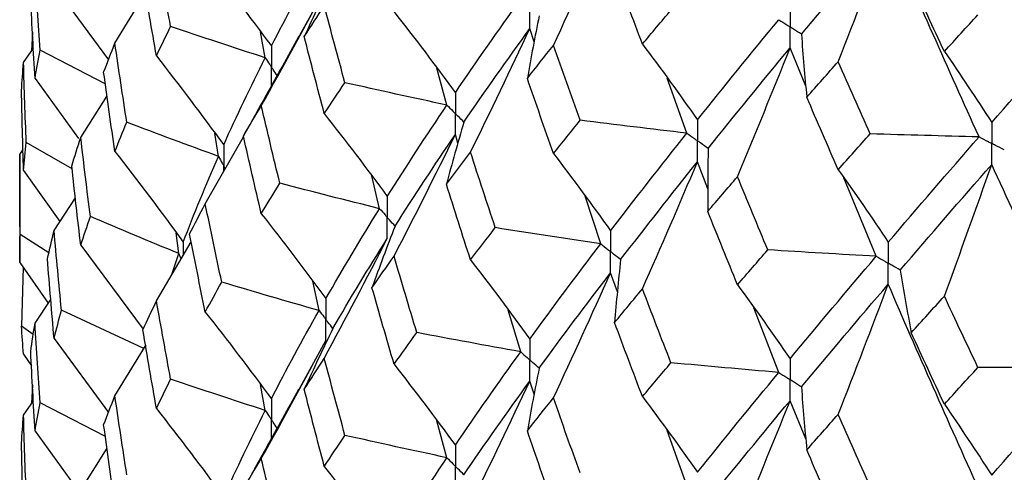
# Paper-space layout '_Isometric' of a CAD drawing. Header units: millimetres. Extents: x -25 to 231, y -14 to 362.
# Tile 26 of 58: x -19.75 to -12.79, y 32.06 to 35.26. Entities that reach past the tile are written whole.
import ezdxf

# ---------------------------------------------------------------- set-up
doc = ezdxf.new("R2010")
doc.units = ezdxf.units.MM

psp = doc.layouts.new('_Isometric')

# ---------------------------------------------------------------- linework, layer by layer
at = {"color": 7, "linetype": 'Continuous', "lineweight": 25}
for p, q in [((-19.5068, 35.4974), (-19.1227, 34.9759)), ((-19.077, 35.0935), (-18.8574, 35.4533)), ((-17.7815, 35.1289), (-17.5859, 35.4852)), ((-19.6596, 35.1726), (-19.6668, 35.0399)), ((-18.0142, 34.9909), (-18.0485, 35.1752)), ((-16.1136, 35.1037), (-16.1446, 35.1976)), ((-19.7229, 34.9577), (-19.6534, 35.0594)), ((-19.1448, 34.8062), (-19.6062, 35.0445)), ((-14.1942, 34.7911), (-14.3057, 35.0604)), ((-16.7308, 34.6567), (-16.8015, 34.9167)), ((-19.6418, 34.8453), (-19.334, 34.4206)), ((-15.0353, 34.4586), (-15.1745, 34.8479)), ((-19.3184, 34.4279), (-19.1329, 34.7224)), ((-18.0939, 34.5709), (-18.169, 34.439)), ((-18.3447, 34.2943), (-18.3706, 34.4591)), ((-16.6527, 34.3874), (-16.6711, 34.4487)), ((-19.3796, 34.2078), (-19.7038, 34.3936)), ((-18.4382, 33.9585), (-18.1678, 34.4335)), ((-19.75, 34.3085), (-19.7266, 34.3421)), ((-19.75, 34.3085), (-19.75, 33.5454)), ((-14.8863, 34.0651), (-14.9602, 34.2566)), ((-19.7229, 34.1944), (-19.4661, 33.8336)), ((-17.2061, 33.9253), (-17.2625, 34.1567)), ((-13.6964, 33.5894), (-13.926, 34.1436)), ((-19.5068, 33.7709), (-19.3564, 34.0026)), ((-15.6439, 33.6773), (-15.7545, 34.0132)), ((-18.6249, 33.6084), (-18.6437, 33.7551)), ((-19.5436, 33.6141), (-19.7475, 33.7439)), ((-18.7834, 33.2752), (-18.5379, 33.6909)), ((-19.3184, 33.6665), (-18.8764, 33.0735)), ((-19.75, 33.5454), (-19.5484, 33.257)), ((-18.6778, 33.454), (-18.6249, 33.6084)), ((-19.7266, 33.512), (-19.737, 33.0965)), ((-15.5249, 33.3369), (-15.5737, 33.4732)), ((-17.6343, 33.2058), (-17.6786, 33.4122)), ((-19.6418, 33.1168), (-19.53, 33.2846)), ((-18.8723, 32.9386), (-19.4548, 33.2089)), ((-16.2095, 32.9144), (-16.2982, 33.2091)), ((-14.3856, 32.7687), (-14.5622, 33.226)), ((-19.6539, 33.0377), (-19.737, 33.0965)), ((-19.5068, 33.0075), (-19.1229, 32.4856)), ((-17.7819, 32.6373), (-17.5859, 32.9943)), ((-19.077, 32.6035), (-18.8573, 32.963)), ((-19.7229, 32.8981), (-19.6669, 32.816)), ((-16.1136, 32.6141), (-16.1446, 32.7081)), ((-19.6596, 32.682), (-19.6669, 32.5482)), ((-18.0142, 32.4999), (-18.0484, 32.6839)), ((-19.7229, 32.4661), (-19.6534, 32.5679)), ((-14.194, 32.2998), (-14.3057, 32.5692)), ((-19.1446, 32.315), (-19.6062, 32.5533)), ((-16.7307, 32.1661), (-16.8016, 32.4266)), ((-15.0353, 31.9691), (-15.1746, 32.3581)), ((-19.6418, 32.3536), (-19.3346, 31.9304)), ((-19.3184, 31.938), (-19.1329, 32.2326)), ((-18.0886, 32.0889), (-18.1689, 31.9478))]:
    psp.add_line(p, q, dxfattribs=at)
at = {"color": 8, "linetype": 'Continuous', "lineweight": 25}
for p, q in [((-18.5942, 33.6894), (-18.5941, 33.5957)), ((-18.6081, 33.572), (-18.6249, 33.6084))]:
    psp.add_line(p, q, dxfattribs=at)
at = {"color": 7, "linetype": 'Continuous', "lineweight": 25}
for points in [[(-15.9781, 35.0786), (-15.8407, 35.3734), (-15.7059, 35.6687), (-15.5737, 35.9644)], [(-14.2252, 35.1572), (-14.0256, 35.3968), (-13.8212, 35.6382), (-13.6119, 35.8826)], [(-13.9654, 34.9635), (-13.8453, 35.2697), (-13.7274, 35.576), (-13.6119, 35.8826)], [(-12.9697, 34.4324), (-13.1886, 34.9136), (-13.4026, 35.3965), (-13.6119, 35.8826)], [(-18.6831, 35.212), (-18.7173, 35.3968), (-18.7507, 35.5818), (-18.7834, 35.7668)], [(-18.4382, 35.6867), (-18.2796, 35.4848), (-18.124, 35.2807), (-17.9716, 35.0744)], [(-17.9716, 35.0744), (-17.8655, 35.2808), (-17.753, 35.4879), (-17.6343, 35.6964)], [(-19.6062, 35.0445), (-19.6189, 35.2317), (-19.6308, 35.4191), (-19.6418, 35.6066)], [(-18.7834, 35.0037), (-18.816, 35.1889), (-18.8478, 35.3743), (-18.8788, 35.5598)], [(-17.5368, 35.5699), (-17.6062, 35.4271), (-17.6735, 35.2839), (-17.7387, 35.1405)], [(-15.3486, 35.0876), (-15.4151, 35.2622), (-15.4809, 35.4371), (-15.546, 35.6123)], [(-13.2153, 35.0352), (-13.2937, 35.2029), (-13.3716, 35.3708), (-13.4488, 35.5391)], [(-18.0425, 34.6526), (-17.8874, 34.9294), (-17.7352, 35.2069), (-17.5859, 35.4852)], [(-19.6418, 34.8453), (-19.6528, 35.0328), (-19.663, 35.2203), (-19.6724, 35.4077)], [(-17.7387, 35.1405), (-17.6924, 35.2127), (-17.6453, 35.2852), (-17.5974, 35.3579)], [(-17.4515, 34.815), (-17.5009, 34.9957), (-17.5495, 35.1767), (-17.5974, 35.3579)], [(-16.6711, 34.7446), (-16.5232, 34.9618), (-16.3693, 35.1817), (-16.2095, 35.4039)], [(-17.104, 35.3159), (-16.9569, 35.1279), (-16.8126, 34.9375), (-16.6711, 34.7446)], [(-16.079, 35.2879), (-16.1089, 35.1406), (-16.1367, 34.9931), (-16.1623, 34.8456)], [(-15.3486, 35.0876), (-15.2822, 35.1675), (-15.2151, 35.2476), (-15.1473, 35.3281)], [(-13.2153, 35.0352), (-13.1369, 35.1214), (-13.058, 35.2078), (-12.9785, 35.2946)], [(-12.8809, 34.5341), (-12.6608, 34.7856), (-12.4364, 35.039), (-12.2075, 35.296)], [(-18.7834, 35.0037), (-18.7507, 35.073), (-18.7173, 35.1424), (-18.6831, 35.212)], [(-18.0142, 34.9909), (-18.2382, 35.0635), (-18.4612, 35.1372), (-18.6831, 35.212)], [(-14.9602, 34.5529), (-14.7739, 34.7861), (-14.5823, 35.022), (-14.3856, 35.2601)], [(-17.5974, 34.5965), (-17.6453, 34.7777), (-17.6924, 34.959), (-17.7387, 35.1405)], [(-16.6109, 34.5368), (-16.4614, 34.7545), (-16.3058, 34.9749), (-16.1446, 35.1976)], [(-16.5637, 34.3244), (-16.4212, 34.615), (-16.2815, 34.9061), (-16.1446, 35.1976)], [(-14.2252, 35.1572), (-14.2148, 35.009), (-14.2023, 34.8608), (-14.1875, 34.7127)], [(-19.1566, 34.8887), (-19.1309, 34.9568), (-19.1044, 35.0251), (-19.077, 35.0935)], [(-18.9926, 34.5353), (-19.0216, 34.7212), (-19.0497, 34.9073), (-19.077, 35.0935)], [(-16.1623, 34.8456), (-16.1016, 34.923), (-16.0402, 35.0007), (-15.9781, 35.0786)], [(-15.7898, 34.5496), (-15.8532, 34.7257), (-15.916, 34.902), (-15.9781, 35.0786)], [(-15.3486, 35.0876), (-15.2166, 34.9121), (-15.0871, 34.7338), (-14.9602, 34.5529)], [(-19.6418, 34.8453), (-19.6308, 34.9117), (-19.6189, 34.9781), (-19.6062, 35.0445)], [(-18.7834, 35.0037), (-18.6218, 34.7967), (-18.4634, 34.5877), (-18.308, 34.3766)], [(-14.8845, 34.3511), (-14.6968, 34.585), (-14.5037, 34.8216), (-14.3057, 35.0604)], [(-14.6771, 34.1512), (-14.5509, 34.454), (-14.4271, 34.757), (-14.3057, 35.0604)], [(-13.2153, 35.0352), (-13.1016, 34.8712), (-12.9901, 34.7041), (-12.8809, 34.5341)], [(-19.737, 34.7589), (-19.7331, 34.8252), (-19.7285, 34.8915), (-19.7229, 34.9577)], [(-19.7038, 34.3936), (-19.711, 34.5817), (-19.7174, 34.7698), (-19.7229, 34.9577)], [(-18.308, 34.3766), (-18.2165, 34.58), (-18.1185, 34.7849), (-18.0142, 34.9909)], [(-14.1875, 34.7127), (-14.114, 34.796), (-14.04, 34.8796), (-13.9654, 34.9635)], [(-13.7396, 34.4541), (-13.8155, 34.6237), (-13.8907, 34.7935), (-13.9654, 34.9635)], [(-19.077, 34.3301), (-19.1044, 34.5161), (-19.1309, 34.7023), (-19.1566, 34.8887)], [(-17.5974, 34.5965), (-17.5495, 34.6692), (-17.5009, 34.742), (-17.4515, 34.815)], [(-16.7308, 34.6567), (-16.9718, 34.7083), (-17.212, 34.7611), (-17.4515, 34.815)], [(-15.9781, 34.3151), (-16.0402, 34.4915), (-16.1016, 34.6684), (-16.1623, 34.8456)], [(-19.7229, 34.1944), (-19.7285, 34.3825), (-19.7331, 34.5707), (-19.737, 34.7589)], [(-17.152, 34.0117), (-17.0176, 34.2254), (-16.8771, 34.4402), (-16.7308, 34.6567)], [(-13.9654, 34.2007), (-14.04, 34.3711), (-14.1141, 34.5417), (-14.1875, 34.7127)], [(-18.169, 34.439), (-18.1276, 34.51), (-18.0855, 34.5813), (-18.0425, 34.6526)], [(-17.9114, 34.1048), (-17.9559, 34.2873), (-17.9996, 34.4699), (-18.0425, 34.6526)], [(-17.5974, 34.5965), (-17.446, 34.404), (-17.2975, 34.209), (-17.152, 34.0117)], [(-19.077, 34.3301), (-19.0497, 34.3983), (-19.0216, 34.4667), (-18.9926, 34.5353)], [(-18.3447, 34.2943), (-18.5618, 34.3736), (-18.7778, 34.4539), (-18.9926, 34.5353)], [(-16.6109, 34.5368), (-16.654, 34.3906), (-16.6951, 34.2441), (-16.7339, 34.0975)], [(-15.9781, 34.3151), (-15.916, 34.3929), (-15.8532, 34.4711), (-15.7898, 34.5496)], [(-15.0353, 34.4586), (-15.2873, 34.4877), (-15.5388, 34.518), (-15.7898, 34.5496)], [(-17.104, 33.5893), (-16.9569, 33.8752), (-16.8126, 34.1617), (-16.6711, 34.4487)], [(-17.0973, 33.802), (-16.9612, 34.0162), (-16.8191, 34.2317), (-16.6711, 34.4487)], [(-15.5737, 33.7691), (-15.3998, 33.996), (-15.2203, 34.226), (-15.0353, 34.4586)], [(-13.9654, 34.2007), (-13.8907, 34.2849), (-13.8155, 34.3693), (-13.7396, 34.4541)], [(-12.9697, 34.4324), (-13.2264, 34.4384), (-13.4831, 34.4457), (-13.7396, 34.4541)], [(-19.7229, 34.1944), (-19.7174, 34.2608), (-19.711, 34.3272), (-19.7038, 34.3936)], [(-19.3817, 34.2262), (-19.3614, 34.2932), (-19.3403, 34.3605), (-19.3184, 34.4279)], [(-19.2502, 33.8689), (-19.2737, 34.055), (-19.2965, 34.2414), (-19.3184, 34.4279)], [(-18.0425, 33.8895), (-18.0855, 34.0725), (-18.1276, 34.2556), (-18.169, 34.439)], [(-13.6119, 33.6885), (-13.4026, 33.9337), (-13.1884, 34.1818), (-12.9697, 34.4324)], [(-19.7475, 33.7439), (-19.7492, 33.9321), (-19.75, 34.1203), (-19.75, 34.3085)], [(-19.077, 34.3301), (-18.913, 34.1185), (-18.7521, 33.9049), (-18.5942, 33.6894)], [(-16.7339, 34.0975), (-16.6779, 34.1728), (-16.6212, 34.2485), (-16.5637, 34.3244)], [(-16.3893, 33.7912), (-16.4481, 33.9686), (-16.5063, 34.1463), (-16.5637, 34.3244)], [(-15.9781, 34.3151), (-15.8407, 34.1357), (-15.7059, 33.9537), (-15.5737, 33.7691)], [(-14.8845, 34.3511), (-14.8876, 34.2028), (-14.8885, 34.0545), (-14.8872, 33.9062)], [(-18.5942, 33.6894), (-18.5177, 33.8894), (-18.4345, 34.0911), (-18.3447, 34.2943)], [(-15.5029, 33.5652), (-15.3276, 33.7927), (-15.1466, 34.0233), (-14.9602, 34.2566)], [(-15.3486, 33.3589), (-15.2166, 33.6578), (-15.0871, 33.957), (-14.9602, 34.2566)], [(-13.5269, 33.4915), (-13.3163, 33.7375), (-13.1008, 33.9864), (-12.8809, 34.2379)], [(-13.2153, 33.3073), (-13.1017, 33.6174), (-12.9902, 33.9276), (-12.8809, 34.2379)], [(-12.2074, 32.8057), (-12.4363, 33.2801), (-12.6609, 33.7577), (-12.8809, 34.2379)], [(-19.3184, 33.6665), (-19.3403, 33.8531), (-19.3614, 34.0396), (-19.3817, 34.2262)], [(-13.9654, 34.2007), (-13.8452, 34.0328), (-13.7274, 33.8621), (-13.6119, 33.6885)], [(-18.0425, 33.8895), (-17.9996, 33.9611), (-17.9559, 34.0329), (-17.9114, 34.1048)], [(-17.2061, 33.9253), (-17.4421, 33.984), (-17.6772, 34.0439), (-17.9114, 34.1048)], [(-16.5637, 33.563), (-16.6212, 33.741), (-16.6779, 33.9192), (-16.7339, 34.0975)], [(-14.8872, 33.9062), (-14.8178, 33.9875), (-14.7478, 34.0692), (-14.6771, 34.1512)], [(-14.4632, 33.6343), (-14.5351, 33.8063), (-14.6064, 33.9786), (-14.6771, 34.1512)], [(-18.5494, 33.7479), (-18.5131, 33.8179), (-18.4761, 33.8881), (-18.4382, 33.9585)], [(-18.3223, 33.4064), (-18.3617, 33.5902), (-18.4004, 33.7743), (-18.4382, 33.9585)], [(-18.0425, 33.8895), (-17.8873, 33.6922), (-17.7351, 33.4926), (-17.5859, 33.2906)], [(-17.5859, 33.2906), (-17.4655, 33.5005), (-17.3388, 33.7122), (-17.2061, 33.9253)], [(-14.6771, 33.3876), (-14.7478, 33.5601), (-14.8178, 33.7329), (-14.8872, 33.9062)], [(-19.3184, 33.6665), (-19.2965, 33.734), (-19.2737, 33.8014), (-19.2502, 33.8689)], [(-18.6249, 33.6084), (-18.8346, 33.6942), (-19.043, 33.7811), (-19.2502, 33.8689)], [(-19.5539, 33.5702), (-19.539, 33.6371), (-19.5234, 33.704), (-19.5068, 33.7709)], [(-19.4548, 33.2089), (-19.473, 33.3962), (-19.4903, 33.5835), (-19.5068, 33.7709)], [(-17.0973, 33.802), (-17.1537, 33.6573), (-17.208, 33.5123), (-17.2602, 33.3671)], [(-16.5637, 33.563), (-16.5063, 33.6388), (-16.4481, 33.7149), (-16.3893, 33.7912)], [(-15.6439, 33.6773), (-15.8929, 33.714), (-16.1414, 33.752), (-16.3893, 33.7912)], [(-19.75, 33.5454), (-19.75, 33.6115), (-19.7492, 33.6777), (-19.7475, 33.7439)], [(-18.4382, 33.1951), (-18.4761, 33.3791), (-18.5131, 33.5634), (-18.5494, 33.7479)], [(-17.5974, 32.8682), (-17.446, 33.15), (-17.2976, 33.4324), (-17.152, 33.7154)], [(-17.5368, 33.0794), (-17.4147, 33.2896), (-17.2864, 33.5018), (-17.152, 33.7154)], [(-16.1446, 33.0043), (-15.9833, 33.227), (-15.8163, 33.451), (-15.6439, 33.6773)], [(-14.6771, 33.3876), (-14.6064, 33.4695), (-14.5351, 33.5517), (-14.4632, 33.6343)], [(-13.6964, 33.5894), (-13.9522, 33.6031), (-14.2078, 33.6181), (-14.4632, 33.6343)], [(-19.5068, 33.0075), (-19.5234, 33.195), (-19.539, 33.3826), (-19.5539, 33.5702)], [(-17.2602, 33.3671), (-17.2089, 33.441), (-17.1568, 33.5151), (-17.104, 33.5893)], [(-16.9434, 33.0503), (-16.9977, 33.2298), (-17.0512, 33.4095), (-17.104, 33.5893)], [(-16.5637, 33.563), (-16.4212, 33.3793), (-16.2815, 33.1931), (-16.1446, 33.0043)], [(-15.5029, 33.5652), (-15.5194, 33.4172), (-15.5337, 33.2691), (-15.5458, 33.1209)], [(-14.3057, 32.8651), (-14.1077, 33.1033), (-13.9045, 33.3449), (-13.6964, 33.5894)], [(-16.079, 32.7983), (-15.9161, 33.0216), (-15.7476, 33.2464), (-15.5737, 33.4732)], [(-15.9781, 32.5884), (-15.8407, 32.8829), (-15.7059, 33.1779), (-15.5737, 33.4732)], [(-13.5269, 33.4915), (-13.5032, 33.3439), (-13.4772, 33.1963), (-13.4491, 33.0489)], [(-18.4382, 33.1951), (-18.4004, 33.2653), (-18.3617, 33.3357), (-18.3223, 33.4064)], [(-17.6343, 33.2058), (-17.8646, 33.2715), (-18.094, 33.3384), (-18.3223, 33.4064)], [(-17.104, 32.8262), (-17.1568, 33.0063), (-17.2089, 33.1866), (-17.2602, 33.3671)], [(-15.5458, 33.1209), (-15.4807, 33.1999), (-15.415, 33.2792), (-15.3486, 33.3589)], [(-15.1476, 32.837), (-15.2152, 33.0106), (-15.2823, 33.1846), (-15.3486, 33.3589)], [(-14.6771, 33.3876), (-14.5509, 33.2162), (-14.4271, 33.042), (-14.3057, 32.8651)], [(-14.2252, 32.6658), (-14.0258, 32.9047), (-13.8213, 33.1469), (-13.6119, 33.3921)], [(-13.9654, 32.4721), (-13.8452, 32.7786), (-13.7274, 33.0852), (-13.6119, 33.3921)], [(-12.9698, 31.9411), (-13.1884, 32.4212), (-13.4025, 32.9051), (-13.6119, 33.3921)], [(-18.8787, 33.0686), (-18.8477, 33.1372), (-18.816, 33.2061), (-18.7834, 33.2752)], [(-18.6832, 32.7213), (-18.7174, 32.9056), (-18.7508, 33.0903), (-18.7834, 33.2752)], [(-13.4491, 33.0489), (-13.3717, 33.1347), (-13.2938, 33.2208), (-13.2153, 33.3073)], [(-12.9782, 32.8041), (-13.0578, 32.9715), (-13.1368, 33.1392), (-13.2153, 33.3073)], [(-19.5068, 33.0075), (-19.4903, 33.0746), (-19.473, 33.1417), (-19.4548, 33.2089)], [(-18.4382, 33.1951), (-18.2797, 32.9933), (-18.1241, 32.7893), (-17.9716, 32.5831)], [(-17.9716, 32.5831), (-17.8656, 32.7886), (-17.7531, 32.9963), (-17.6343, 33.2058)], [(-19.7229, 32.8981), (-19.7285, 32.9643), (-19.7331, 33.0304), (-19.737, 33.0965)], [(-19.6724, 32.917), (-19.663, 32.9835), (-19.6528, 33.0501), (-19.6418, 33.1168)], [(-19.6062, 32.5533), (-19.6189, 32.741), (-19.6308, 32.9289), (-19.6418, 33.1168)], [(-18.7834, 32.5138), (-18.816, 32.6987), (-18.8477, 32.8836), (-18.8787, 33.0686)], [(-17.5368, 33.0794), (-17.6063, 32.9366), (-17.6737, 32.7934), (-17.7389, 32.65)], [(-15.3486, 32.5975), (-15.415, 32.7718), (-15.4807, 32.9462), (-15.5458, 33.1209)], [(-18.0425, 32.161), (-17.8873, 32.438), (-17.7351, 32.7158), (-17.5859, 32.9943)], [(-17.104, 32.8262), (-17.0512, 32.9007), (-16.9977, 32.9754), (-16.9434, 33.0503)], [(-16.2095, 32.9144), (-16.4548, 32.9585), (-16.6995, 33.0038), (-16.9434, 33.0503)], [(-13.2153, 32.5437), (-13.2938, 32.7117), (-13.3717, 32.8801), (-13.4491, 33.0489)], [(-19.6418, 32.3536), (-19.6528, 32.5413), (-19.663, 32.7291), (-19.6724, 32.917)], [(-16.6711, 32.2542), (-16.5231, 32.4722), (-16.3692, 32.6924), (-16.2095, 32.9144)], [(-17.7389, 32.65), (-17.6925, 32.7225), (-17.6453, 32.7953), (-17.5974, 32.8682)], [(-17.4513, 32.3241), (-17.5007, 32.5052), (-17.5494, 32.6866), (-17.5974, 32.8682)], [(-17.104, 32.8262), (-16.9569, 32.638), (-16.8126, 32.4473), (-16.6711, 32.2542)], [(-16.079, 32.7983), (-16.1089, 32.651), (-16.1366, 32.5035), (-16.1622, 32.3559)], [(-15.3486, 32.5975), (-15.2822, 32.6771), (-15.2152, 32.757), (-15.1476, 32.837)], [(-14.3856, 32.7687), (-14.6399, 32.7902), (-14.8939, 32.813), (-15.1476, 32.837)], [(-13.2153, 32.5437), (-13.1369, 32.6301), (-13.0578, 32.7169), (-12.9782, 32.8041)], [(-12.2074, 32.8057), (-12.4643, 32.8039), (-12.7213, 32.8034), (-12.9782, 32.8041)], [(-12.8809, 32.0426), (-12.661, 32.2934), (-12.4364, 32.5479), (-12.2074, 32.8057)], [(-18.7834, 32.5138), (-18.7508, 32.5829), (-18.7174, 32.652), (-18.6832, 32.7213)], [(-18.0142, 32.4999), (-18.2383, 32.5726), (-18.4613, 32.6464), (-18.6832, 32.7213)], [(-16.6109, 32.0462), (-16.4613, 32.2647), (-16.3058, 32.4855), (-16.1446, 32.7081)], [(-16.5637, 31.8347), (-16.4213, 32.1253), (-16.2816, 32.4165), (-16.1446, 32.7081)], [(-14.9602, 32.0633), (-14.7738, 32.2964), (-14.5823, 32.5314), (-14.3856, 32.7687)], [(-17.5974, 32.1049), (-17.6453, 32.2863), (-17.6925, 32.468), (-17.7389, 32.65)], [(-14.2252, 32.6658), (-14.2147, 32.5176), (-14.2021, 32.3694), (-14.1873, 32.2213)], [(-19.1566, 32.399), (-19.1309, 32.4671), (-19.1044, 32.5353), (-19.077, 32.6035)], [(-18.9926, 32.0457), (-19.0216, 32.2316), (-19.0497, 32.4175), (-19.077, 32.6035)], [(-16.1622, 32.3559), (-16.1015, 32.4332), (-16.0401, 32.5107), (-15.9781, 32.5884)], [(-15.7898, 32.06), (-15.8533, 32.2359), (-15.916, 32.4121), (-15.9781, 32.5884)], [(-15.3486, 32.5975), (-15.2166, 32.4222), (-15.0871, 32.2441), (-14.9602, 32.0633)], [(-14.8845, 31.8615), (-14.6967, 32.0954), (-14.5037, 32.3312), (-14.3057, 32.5692)], [(-14.6771, 31.661), (-14.5509, 31.9635), (-14.4271, 32.2662), (-14.3057, 32.5692)], [(-19.6418, 32.3536), (-19.6308, 32.4201), (-19.6189, 32.4866), (-19.6062, 32.5533)], [(-18.7834, 32.5138), (-18.6218, 32.307), (-18.4633, 32.0981), (-18.308, 31.887)], [(-18.308, 31.887), (-18.2165, 32.0905), (-18.1185, 32.2949), (-18.0142, 32.4999)], [(-13.2153, 32.5437), (-13.1017, 32.3796), (-12.9902, 32.2125), (-12.8809, 32.0426)], [(-19.737, 32.268), (-19.7331, 32.3339), (-19.7285, 32.4), (-19.7229, 32.4661)], [(-19.7038, 31.9032), (-19.711, 32.0907), (-19.7174, 32.2783), (-19.7229, 32.4661)], [(-14.1873, 32.2213), (-14.1139, 32.3045), (-14.0399, 32.3881), (-13.9654, 32.4721)], [(-13.7399, 31.9631), (-13.8156, 32.1323), (-13.8908, 32.302), (-13.9654, 32.4721)], [(-19.077, 31.8402), (-19.1044, 32.0263), (-19.1309, 32.2126), (-19.1566, 32.399)], [(-17.5974, 32.1049), (-17.5494, 32.1777), (-17.5007, 32.2507), (-17.4513, 32.3241)], [(-16.7307, 32.1661), (-16.9717, 32.2176), (-17.2119, 32.2702), (-17.4513, 32.3241)], [(-15.9781, 31.8253), (-16.0402, 32.0019), (-16.1015, 32.1788), (-16.1622, 32.3559)], [(-19.7229, 31.7047), (-19.7285, 31.8925), (-19.7331, 32.0803), (-19.737, 32.268)], [(-13.9654, 31.7106), (-14.0399, 31.8806), (-14.1139, 32.0509), (-14.1873, 32.2213)], [(-18.1689, 31.9478), (-18.1275, 32.0186), (-18.0854, 32.0897), (-18.0425, 32.161)], [(-17.9115, 31.6141), (-17.956, 31.7961), (-17.9996, 31.9784), (-18.0425, 32.161)], [(-17.152, 31.5205), (-17.0177, 31.7332), (-16.8772, 31.9485), (-16.7307, 32.1661)], [(-17.5974, 32.1049), (-17.4461, 31.9124), (-17.2976, 31.7176), (-17.152, 31.5205)]]:
    psp.add_open_spline(points, degree=3, dxfattribs=at)
for points, knots in [([(-14.3057, 35.3566), (-14.3056, 35.3167), (-14.3056, 35.2768), (-14.3055, 35.2369), (-14.3055, 35.2274), (-14.3055, 35.218), (-14.3055, 35.2086)], [0, 0, 0, 0, 0.0001466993, 0.0001466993, 0.0001466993, 0.0001813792, 0.0001813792, 0.0001813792, 0.0001813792]), ([(-16.1446, 35.1976), (-16.1445, 35.2376), (-16.1444, 35.2776), (-16.1444, 35.3175), (-16.1444, 35.327), (-16.1444, 35.3364), (-16.1444, 35.3458)], [0, 0, 0, 0, 0.0001467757, 0.0001467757, 0.0001467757, 0.0001814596, 0.0001814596, 0.0001814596, 0.0001814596]), ([(-14.3856, 35.2601), (-14.3667, 35.2478), (-14.3477, 35.2356), (-14.3287, 35.2234), (-14.321, 35.2185), (-14.3133, 35.2135), (-14.3055, 35.2086)], [0, 0, 0, 0, 0.0000851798, 0.0000851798, 0.0000851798, 0.0001198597, 0.0001198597, 0.0001198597, 0.0001198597]), ([(-14.3057, 35.0604), (-14.3056, 35.1003), (-14.3056, 35.1403), (-14.3055, 35.1802), (-14.3055, 35.1897), (-14.3055, 35.1991), (-14.3055, 35.2086)], [0, 0, 0, 0, 0.0001467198, 0.0001467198, 0.0001467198, 0.0001813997, 0.0001813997, 0.0001813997, 0.0001813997]), ([(-14.2252, 35.1572), (-14.2443, 35.1694), (-14.2633, 35.1815), (-14.2823, 35.1937), (-14.2901, 35.1986), (-14.2978, 35.2036), (-14.3055, 35.2086)], [0, 0, 0, 0, 0.0000851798, 0.0000851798, 0.0000851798, 0.0001198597, 0.0001198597, 0.0001198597, 0.0001198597]), ([(-17.7803, 35.1389), (-17.8559, 35.0009), (-17.96, 34.811), (-18.0664, 34.6232), (-18.0955, 34.5718)], [0, 0, 0, 0, 0.726291, 1, 1, 1, 1]), ([(-17.9716, 35.0744), (-17.9715, 35.0344), (-17.9714, 34.9945), (-17.9714, 34.9546), (-17.9714, 34.9451), (-17.9714, 34.9357), (-17.9714, 34.9263)], [0, 0, 0, 0, 0.0001467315, 0.0001467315, 0.0001467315, 0.0001814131, 0.0001814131, 0.0001814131, 0.0001814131]), ([(-18.0142, 34.9909), (-18.0041, 34.9756), (-17.994, 34.9603), (-17.9838, 34.945), (-17.9797, 34.9387), (-17.9756, 34.9325), (-17.9714, 34.9263)], [0, 0, 0, 0, 0.0000851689, 0.0000851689, 0.0000851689, 0.0001198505, 0.0001198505, 0.0001198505, 0.0001198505]), ([(-16.6711, 34.7446), (-16.6711, 34.7048), (-16.671, 34.6649), (-16.671, 34.625), (-16.671, 34.6156), (-16.671, 34.6062), (-16.671, 34.5967)], [0, 0, 0, 0, 0.0001465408, 0.0001465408, 0.0001465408, 0.0001812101, 0.0001812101, 0.0001812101, 0.0001812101]), ([(-16.7308, 34.6567), (-16.7167, 34.6425), (-16.7025, 34.6283), (-16.6883, 34.6141), (-16.6825, 34.6083), (-16.6768, 34.6025), (-16.671, 34.5967)], [0, 0, 0, 0, 0.0000852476, 0.0000852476, 0.0000852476, 0.0001199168, 0.0001199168, 0.0001199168, 0.0001199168]), ([(-16.6711, 34.4487), (-16.6711, 34.4886), (-16.671, 34.5285), (-16.671, 34.5684), (-16.671, 34.5778), (-16.671, 34.5873), (-16.671, 34.5967)], [0, 0, 0, 0, 0.000146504, 0.000146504, 0.000146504, 0.0001811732, 0.0001811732, 0.0001811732, 0.0001811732]), ([(-16.6109, 34.5368), (-16.6252, 34.551), (-16.6394, 34.5652), (-16.6536, 34.5794), (-16.6594, 34.5852), (-16.6652, 34.5909), (-16.671, 34.5967)], [0, 0, 0, 0, 0.0000852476, 0.0000852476, 0.0000852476, 0.0001199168, 0.0001199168, 0.0001199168, 0.0001199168]), ([(-14.9602, 34.5529), (-14.9601, 34.513), (-14.9601, 34.4731), (-14.9601, 34.4331), (-14.9601, 34.4237), (-14.9601, 34.4142), (-14.9601, 34.4048)], [0, 0, 0, 0, 0.0001467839, 0.0001467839, 0.0001467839, 0.0001814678, 0.0001814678, 0.0001814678, 0.0001814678]), ([(-12.8809, 34.5341), (-12.8808, 34.4942), (-12.8808, 34.4543), (-12.8808, 34.4144), (-12.8808, 34.4049), (-12.8808, 34.3955), (-12.8808, 34.3861)], [0, 0, 0, 0, 0.0001466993, 0.0001466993, 0.0001466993, 0.0001813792, 0.0001813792, 0.0001813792, 0.0001813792]), ([(-15.0353, 34.4586), (-15.0175, 34.4459), (-14.9997, 34.4331), (-14.9819, 34.4204), (-14.9746, 34.4152), (-14.9673, 34.41), (-14.9601, 34.4048)], [0, 0, 0, 0, 0.0000851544, 0.0000851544, 0.0000851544, 0.0001198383, 0.0001198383, 0.0001198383, 0.0001198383]), ([(-18.308, 34.3766), (-18.3079, 34.3367), (-18.3079, 34.2967), (-18.3078, 34.2568), (-18.3078, 34.2473), (-18.3078, 34.2379), (-18.3078, 34.2285)], [0, 0, 0, 0, 0.0001467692, 0.0001467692, 0.0001467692, 0.0001814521, 0.0001814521, 0.0001814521, 0.0001814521]), ([(-14.9602, 34.2566), (-14.9601, 34.2965), (-14.9601, 34.3365), (-14.9601, 34.3765), (-14.9601, 34.3859), (-14.9601, 34.3954), (-14.9601, 34.4048)], [0, 0, 0, 0, 0.0001467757, 0.0001467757, 0.0001467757, 0.0001814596, 0.0001814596, 0.0001814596, 0.0001814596]), ([(-14.8845, 34.3511), (-14.9024, 34.3638), (-14.9203, 34.3765), (-14.9382, 34.3892), (-14.9455, 34.3944), (-14.9528, 34.3996), (-14.9601, 34.4048)], [0, 0, 0, 0, 0.0000851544, 0.0000851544, 0.0000851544, 0.0001198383, 0.0001198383, 0.0001198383, 0.0001198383]), ([(-12.9697, 34.4324), (-12.9487, 34.4214), (-12.9276, 34.4104), (-12.9065, 34.3995), (-12.8979, 34.395), (-12.8894, 34.3905), (-12.8808, 34.3861)], [0, 0, 0, 0, 0.0000851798, 0.0000851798, 0.0000851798, 0.0001198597, 0.0001198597, 0.0001198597, 0.0001198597]), ([(-12.8809, 34.2379), (-12.8808, 34.2778), (-12.8808, 34.3178), (-12.8808, 34.3577), (-12.8808, 34.3672), (-12.8808, 34.3766), (-12.8808, 34.3861)], [0, 0, 0, 0, 0.0001467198, 0.0001467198, 0.0001467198, 0.0001813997, 0.0001813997, 0.0001813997, 0.0001813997]), ([(-12.7916, 34.3398), (-12.8127, 34.3508), (-12.8339, 34.3617), (-12.855, 34.3727), (-12.8636, 34.3771), (-12.8722, 34.3816), (-12.8808, 34.3861)], [0, 0, 0, 0, 0.0000851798, 0.0000851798, 0.0000851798, 0.0001198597, 0.0001198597, 0.0001198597, 0.0001198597]), ([(-18.3447, 34.2943), (-18.336, 34.2787), (-18.3273, 34.2631), (-18.3185, 34.2475), (-18.315, 34.2411), (-18.3114, 34.2348), (-18.3078, 34.2285)], [0, 0, 0, 0, 0.0000851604, 0.0000851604, 0.0000851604, 0.0001198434, 0.0001198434, 0.0001198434, 0.0001198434]), ([(-17.152, 34.0117), (-17.1519, 33.9718), (-17.1519, 33.9319), (-17.1519, 33.8919), (-17.1519, 33.8825), (-17.1519, 33.8731), (-17.1519, 33.8636)], [0, 0, 0, 0, 0.0001467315, 0.0001467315, 0.0001467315, 0.0001814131, 0.0001814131, 0.0001814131, 0.0001814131]), ([(-17.2061, 33.9253), (-17.1933, 33.9107), (-17.1805, 33.8961), (-17.1676, 33.8815), (-17.1624, 33.8755), (-17.1571, 33.8696), (-17.1519, 33.8636)], [0, 0, 0, 0, 0.0000851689, 0.0000851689, 0.0000851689, 0.0001198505, 0.0001198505, 0.0001198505, 0.0001198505]), ([(-17.152, 33.7154), (-17.1519, 33.7554), (-17.1519, 33.7954), (-17.1519, 33.8353), (-17.1519, 33.8447), (-17.1519, 33.8542), (-17.1519, 33.8636)], [0, 0, 0, 0, 0.0001467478, 0.0001467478, 0.0001467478, 0.0001814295, 0.0001814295, 0.0001814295, 0.0001814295]), ([(-17.0973, 33.802), (-17.1103, 33.8166), (-17.1232, 33.8312), (-17.1361, 33.8458), (-17.1414, 33.8517), (-17.1466, 33.8577), (-17.1519, 33.8636)], [0, 0, 0, 0, 0.0000851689, 0.0000851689, 0.0000851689, 0.0001198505, 0.0001198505, 0.0001198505, 0.0001198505]), ([(-15.5737, 33.7691), (-15.5736, 33.7292), (-15.5736, 33.6894), (-15.5736, 33.6495), (-15.5736, 33.64), (-15.5736, 33.6306), (-15.5736, 33.6212)], [0, 0, 0, 0, 0.0001465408, 0.0001465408, 0.0001465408, 0.0001812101, 0.0001812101, 0.0001812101, 0.0001812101]), ([(-13.6119, 33.6885), (-13.6119, 33.6486), (-13.6118, 33.6086), (-13.6118, 33.5687), (-13.6118, 33.5593), (-13.6118, 33.5498), (-13.6118, 33.5404)], [0, 0, 0, 0, 0.0001467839, 0.0001467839, 0.0001467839, 0.0001814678, 0.0001814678, 0.0001814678, 0.0001814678]), ([(-15.6439, 33.6773), (-15.6273, 33.6639), (-15.6106, 33.6507), (-15.5939, 33.6374), (-15.5872, 33.632), (-15.5804, 33.6266), (-15.5736, 33.6212)], [0, 0, 0, 0, 0.0000852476, 0.0000852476, 0.0000852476, 0.0001199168, 0.0001199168, 0.0001199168, 0.0001199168]), ([(-15.5737, 33.4732), (-15.5736, 33.5131), (-15.5736, 33.553), (-15.5736, 33.5929), (-15.5736, 33.6023), (-15.5736, 33.6117), (-15.5736, 33.6212)], [0, 0, 0, 0, 0.000146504, 0.000146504, 0.000146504, 0.0001811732, 0.0001811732, 0.0001811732, 0.0001811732]), ([(-15.5029, 33.5652), (-15.5197, 33.5785), (-15.5365, 33.5917), (-15.5532, 33.605), (-15.56, 33.6104), (-15.5668, 33.6158), (-15.5736, 33.6212)], [0, 0, 0, 0, 0.0000852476, 0.0000852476, 0.0000852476, 0.0001199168, 0.0001199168, 0.0001199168, 0.0001199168]), ([(-13.6964, 33.5894), (-13.6764, 33.5777), (-13.6564, 33.5661), (-13.6363, 33.5545), (-13.6282, 33.5498), (-13.62, 33.5451), (-13.6118, 33.5404)], [0, 0, 0, 0, 0.0000851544, 0.0000851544, 0.0000851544, 0.0001198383, 0.0001198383, 0.0001198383, 0.0001198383]), ([(-13.6119, 33.3921), (-13.6119, 33.4321), (-13.6118, 33.4721), (-13.6118, 33.512), (-13.6118, 33.5215), (-13.6118, 33.5309), (-13.6118, 33.5404)], [0, 0, 0, 0, 0.0001467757, 0.0001467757, 0.0001467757, 0.0001814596, 0.0001814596, 0.0001814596, 0.0001814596]), ([(-13.5269, 33.4915), (-13.5471, 33.5031), (-13.5672, 33.5146), (-13.5873, 33.5262), (-13.5955, 33.5309), (-13.6036, 33.5357), (-13.6118, 33.5404)], [0, 0, 0, 0, 0.0000851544, 0.0000851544, 0.0000851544, 0.0001198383, 0.0001198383, 0.0001198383, 0.0001198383]), ([(-17.5859, 33.2906), (-17.5858, 33.2507), (-17.5858, 33.2108), (-17.5858, 33.1708), (-17.5858, 33.1614), (-17.5858, 33.152), (-17.5858, 33.1425)], [0, 0, 0, 0, 0.0001467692, 0.0001467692, 0.0001467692, 0.0001814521, 0.0001814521, 0.0001814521, 0.0001814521]), ([(-17.6343, 33.2058), (-17.6229, 33.1908), (-17.6114, 33.1758), (-17.5998, 33.1608), (-17.5951, 33.1547), (-17.5905, 33.1486), (-17.5858, 33.1425)], [0, 0, 0, 0, 0.0000851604, 0.0000851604, 0.0000851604, 0.0001198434, 0.0001198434, 0.0001198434, 0.0001198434]), ([(-17.5859, 32.9943), (-17.5858, 33.0343), (-17.5858, 33.0742), (-17.5858, 33.1142), (-17.5858, 33.1236), (-17.5858, 33.1331), (-17.5858, 33.1425)], [0, 0, 0, 0, 0.0001467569, 0.0001467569, 0.0001467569, 0.0001814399, 0.0001814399, 0.0001814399, 0.0001814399]), ([(-17.5368, 33.0794), (-17.5485, 33.0943), (-17.5601, 33.1093), (-17.5716, 33.1242), (-17.5763, 33.1303), (-17.581, 33.1364), (-17.5858, 33.1425)], [0, 0, 0, 0, 0.0000851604, 0.0000851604, 0.0000851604, 0.0001198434, 0.0001198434, 0.0001198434, 0.0001198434]), ([(-16.1446, 33.0043), (-16.1445, 32.9644), (-16.1444, 32.9245), (-16.1444, 32.8846), (-16.1444, 32.8751), (-16.1444, 32.8657), (-16.1444, 32.8563)], [0, 0, 0, 0, 0.0001467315, 0.0001467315, 0.0001467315, 0.0001814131, 0.0001814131, 0.0001814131, 0.0001814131]), ([(-16.2095, 32.9144), (-16.1941, 32.9006), (-16.1787, 32.8868), (-16.1633, 32.8731), (-16.157, 32.8675), (-16.1507, 32.8619), (-16.1444, 32.8563)], [0, 0, 0, 0, 0.0000851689, 0.0000851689, 0.0000851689, 0.0001198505, 0.0001198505, 0.0001198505, 0.0001198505]), ([(-16.1446, 32.7081), (-16.1445, 32.748), (-16.1444, 32.788), (-16.1444, 32.8279), (-16.1444, 32.8374), (-16.1444, 32.8468), (-16.1444, 32.8563)], [0, 0, 0, 0, 0.0001467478, 0.0001467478, 0.0001467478, 0.0001814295, 0.0001814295, 0.0001814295, 0.0001814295]), ([(-16.079, 32.7983), (-16.0945, 32.812), (-16.11, 32.8257), (-16.1255, 32.8395), (-16.1318, 32.8451), (-16.1381, 32.8507), (-16.1444, 32.8563)], [0, 0, 0, 0, 0.0000851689, 0.0000851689, 0.0000851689, 0.0001198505, 0.0001198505, 0.0001198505, 0.0001198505]), ([(-14.3057, 32.8651), (-14.3056, 32.8253), (-14.3056, 32.7854), (-14.3055, 32.7455), (-14.3055, 32.7361), (-14.3055, 32.7266), (-14.3055, 32.7172)], [0, 0, 0, 0, 0.0001465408, 0.0001465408, 0.0001465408, 0.0001812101, 0.0001812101, 0.0001812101, 0.0001812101]), ([(-14.3856, 32.7687), (-14.3667, 32.7565), (-14.3477, 32.7443), (-14.3287, 32.7321), (-14.321, 32.7271), (-14.3133, 32.7222), (-14.3055, 32.7172)], [0, 0, 0, 0, 0.0000852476, 0.0000852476, 0.0000852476, 0.0001199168, 0.0001199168, 0.0001199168, 0.0001199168]), ([(-14.3057, 32.5692), (-14.3056, 32.6091), (-14.3056, 32.649), (-14.3055, 32.6889), (-14.3055, 32.6983), (-14.3055, 32.7078), (-14.3055, 32.7172)], [0, 0, 0, 0, 0.000146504, 0.000146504, 0.000146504, 0.0001811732, 0.0001811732, 0.0001811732, 0.0001811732]), ([(-14.2252, 32.6658), (-14.2442, 32.678), (-14.2633, 32.6902), (-14.2823, 32.7023), (-14.2901, 32.7073), (-14.2978, 32.7122), (-14.3055, 32.7172)], [0, 0, 0, 0, 0.0000852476, 0.0000852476, 0.0000852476, 0.0001199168, 0.0001199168, 0.0001199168, 0.0001199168]), ([(-17.7803, 32.6473), (-17.8548, 32.5113), (-17.9571, 32.3246), (-18.0618, 32.1399), (-18.0902, 32.0898)], [0, 0, 0, 0, 0.7283132, 1, 1, 1, 1]), ([(-17.9716, 32.5831), (-17.9715, 32.5433), (-17.9714, 32.5034), (-17.9714, 32.4636), (-17.9714, 32.4541), (-17.9714, 32.4447), (-17.9714, 32.4353)], [0, 0, 0, 0, 0.0001464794, 0.0001464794, 0.0001464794, 0.000181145, 0.000181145, 0.000181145, 0.000181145]), ([(-18.0142, 32.4999), (-18.0041, 32.4846), (-17.994, 32.4693), (-17.9838, 32.4539), (-17.9797, 32.4477), (-17.9756, 32.4415), (-17.9714, 32.4353)], [0, 0, 0, 0, 0.000085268, 0.000085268, 0.000085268, 0.0001199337, 0.0001199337, 0.0001199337, 0.0001199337]), ([(-16.6711, 32.2542), (-16.6711, 32.2143), (-16.671, 32.1744), (-16.671, 32.1344), (-16.671, 32.125), (-16.671, 32.1155), (-16.671, 32.1061)], [0, 0, 0, 0, 0.0001467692, 0.0001467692, 0.0001467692, 0.0001814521, 0.0001814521, 0.0001814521, 0.0001814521]), ([(-16.7307, 32.1661), (-16.7166, 32.1519), (-16.7025, 32.1376), (-16.6883, 32.1234), (-16.6825, 32.1177), (-16.6768, 32.1119), (-16.671, 32.1061)], [0, 0, 0, 0, 0.0000851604, 0.0000851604, 0.0000851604, 0.0001198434, 0.0001198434, 0.0001198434, 0.0001198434]), ([(-16.6711, 31.9579), (-16.6711, 31.9979), (-16.671, 32.0378), (-16.671, 32.0778), (-16.671, 32.0872), (-16.671, 32.0967), (-16.671, 32.1061)], [0, 0, 0, 0, 0.0001467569, 0.0001467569, 0.0001467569, 0.0001814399, 0.0001814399, 0.0001814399, 0.0001814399]), ([(-16.6109, 32.0462), (-16.6252, 32.0604), (-16.6394, 32.0746), (-16.6536, 32.0888), (-16.6594, 32.0945), (-16.6652, 32.1003), (-16.671, 32.1061)], [0, 0, 0, 0, 0.0000851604, 0.0000851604, 0.0000851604, 0.0001198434, 0.0001198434, 0.0001198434, 0.0001198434])]:
    psp.add_open_spline(points, degree=3, knots=knots, dxfattribs=at)
at = {"color": 8, "linetype": 'Continuous', "lineweight": 25}
for points, knots in [([(-17.9716, 34.7926), (-17.9715, 34.8277), (-17.9714, 34.8723), (-17.9714, 34.9168), (-17.9714, 34.9263)], [0, 0, 0, 0, 0.788013, 1, 1, 1, 1]), ([(-17.9311, 34.8659), (-17.9404, 34.8798), (-17.9497, 34.8937), (-17.959, 34.9076), (-17.9631, 34.9138), (-17.9673, 34.92), (-17.9714, 34.9263)], [0.000007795, 0.000007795, 0.000007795, 0.000007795, 0.0000851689, 0.0000851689, 0.0000851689, 0.0001198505, 0.0001198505, 0.0001198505, 0.0001198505]), ([(-18.3079, 34.1874), (-18.3079, 34.1917), (-18.3078, 34.2053), (-18.3078, 34.219), (-18.3078, 34.2285)], [0, 0, 0, 0, 0.309585, 1, 1, 1, 1]), ([(-18.2962, 34.2079), (-18.2965, 34.2084), (-18.2968, 34.2089), (-18.2971, 34.2094), (-18.3007, 34.2158), (-18.3043, 34.2221), (-18.3078, 34.2285)], [0.00008233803, 0.00008233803, 0.00008233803, 0.00008233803, 0.0000851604, 0.0000851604, 0.0000851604, 0.00011984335, 0.00011984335, 0.00011984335, 0.00011984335]), ([(-17.9716, 32.3011), (-17.9715, 32.3364), (-17.9714, 32.3811), (-17.9714, 32.4258), (-17.9714, 32.4353)], [0, 0, 0, 0, 0.789015, 1, 1, 1, 1]), ([(-17.9309, 32.3746), (-17.9403, 32.3886), (-17.9497, 32.4026), (-17.959, 32.4166), (-17.9631, 32.4228), (-17.9673, 32.429), (-17.9714, 32.4353)], [0.0000073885, 0.0000073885, 0.0000073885, 0.0000073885, 0.000085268, 0.000085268, 0.000085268, 0.0001199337, 0.0001199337, 0.0001199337, 0.0001199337])]:
    psp.add_open_spline(points, degree=3, knots=knots, dxfattribs=at)

doc.saveas('drawing.dxf')
